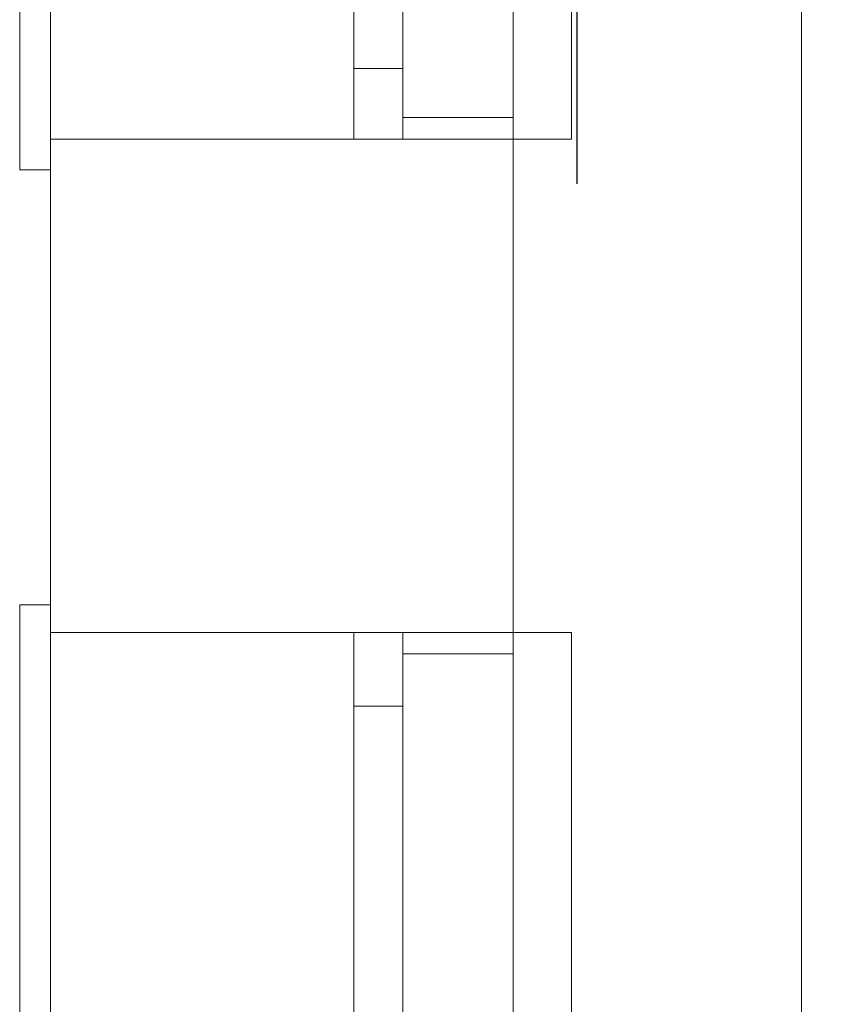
# Model space of a CAD drawing. Header units: inches. Extents: x -1441 to 3871, y -4351 to 2413.
# Tile 193 of 256: x -1080 to -969, y 1208 to 1344. Entities that reach past the tile are written whole.
import ezdxf

# ---------------------------------------------------------------- set-up
doc = ezdxf.new("R2010")
doc.units = ezdxf.units.IN
doc.header["$MEASUREMENT"] = 0
doc.layers.add('at_Entity', color=7, linetype='Continuous')
doc.layers.add('at_Rect', color=7, linetype='Continuous')
doc.dimstyles.get("Standard").update_dxf_attribs({"dimtxt": 0.18, "dimasz": 0.18, "dimexe": 0.18, "dimexo": 0.0625, "dimgap": 0.09, "dimtad": 0, "dimtih": 1, "dimtoh": 1, "dimdec": 4, "dimzin": 0, "dimdsep": 46, "dimtxsty": 'Standard', "dimcen": 0.09, "dimadec": 0, "dimazin": 0, "dimtfac": 1, "dimtdec": 4, "dimtofl": 0, "dimtmove": 0, "dimatfit": 3, "dimfxl": 1, "dimtolj": 1, "dimtzin": 0, "dimarcsym": 0})

# ---------------------------------------------------------------- blocks, each defined once
blk = doc.blocks.new('*D7')
at = {"color": 0, "lineweight": -2, "transparency": 16777216}
for p, q in [((-1002.78, 1320.92), (-1002.78, 1365.45)), ((-1002.6, 1365.27), (-988.13, 1365.27)), ((-875.13, 1365.27), (-881.28, 1365.27)), ((-874.95, 1321.35), (-874.95, 1365.45))]:
    blk.add_line(p, q, dxfattribs=at)
at = {"color": 0, "transparency": 16777216}
for points in [[(-1002.6, 1365.3), (-1002.6, 1365.24), (-1002.78, 1365.27)], [(-875.13, 1365.3), (-875.13, 1365.24), (-874.95, 1365.27)]]:
    blk.add_solid(points, dxfattribs=at)
at = {"layer": 'Defpoints', "color": 0, "transparency": 16777216}
for p in [(-1002.78, 1365.27), (-1002.78, 1320.86), (-874.95, 1321.29)]:
    blk.add_point(p, dxfattribs=at)
at = {"color": 0, "transparency": 16777216, "insert": (-934.71, 1365.27), "char_height": 20, "attachment_point": 5}
blk.add_mtext('\\A1;127 cm', dxfattribs=at)

msp = doc.modelspace()

# ---------------------------------------------------------------- linework, layer by layer
at = {"layer": 'at_Entity', "color": 7, "lineweight": 15}
for p, q in [((-1075.51755, 750.96251), (-1075.51755, 1625.90861)), ((-1011.60083, 795.85233), (-1011.60083, 1581.06649)), ((-971.8106, 1575.10344), (-971.8106, 801.33834)), ((-1079.75131, 1322.84266), (-1079.75131, 1468.86578)), ((-1075.51755, 1322.84266), (-1075.51755, 1468.86578)), ((-1011.60083, 1327.08835), (-1011.60083, 1465.04943)), ((-1003.55787, 1465.04943), (-1003.55787, 1327.08835)), ((-1033.61163, 1336.82004), (-1033.61163, 1454.88839)), ((-1026.84238, 1336.82004), (-1026.84238, 1454.88839)), ((-1026.84238, 1330.04602), (-1011.60083, 1330.04602)), ((-1075.51755, 1327.08835), (-1011.60083, 1327.08835)), ((-1026.84238, 1327.08835), (-1075.51755, 1327.08835)), ((-1003.55787, 1327.08835), (-1011.60083, 1327.08835)), ((-1075.51755, 1322.84266), (-1079.75131, 1322.84266)), ((-1079.75131, 1116.71202), (-1079.75131, 1262.73514)), ((-1079.75131, 1262.73514), (-1075.51755, 1262.73514)), ((-1075.51755, 1116.71202), (-1075.51755, 1262.73514)), ((-1075.51755, 1258.91879), (-1011.60083, 1258.91879)), ((-1026.84238, 1258.91879), (-1075.51755, 1258.91879)), ((-1011.60083, 1258.91879), (-1003.55787, 1258.91879)), ((-1011.60083, 1120.91), (-1011.60083, 1258.91879)), ((-1003.55787, 1258.91879), (-1003.55787, 1120.91)), ((-1026.84238, 1255.96111), (-1011.60083, 1255.96111)), ((-1033.61163, 1130.6417), (-1033.61163, 1248.75775)), ((-1026.84238, 1130.6417), (-1026.84238, 1248.75775))]:
    msp.add_line(p, q, dxfattribs=at)
at = {"layer": 'at_Rect', "color": 7, "lineweight": 15}
for p, q in [((-1026.83985, 1336.82491), (-1033.61163, 1336.82491)), ((-1033.61163, 1327.08835), (-1033.61163, 1336.82491)), ((-1026.83985, 1336.82491), (-1026.83985, 1327.08835)), ((-1033.61163, 1327.08835), (-1026.83985, 1327.08835)), ((-1026.83985, 1258.91731), (-1033.61163, 1258.91731)), ((-1033.61163, 1248.75775), (-1033.61163, 1258.91731)), ((-1026.83985, 1258.91731), (-1026.83985, 1248.75775)), ((-1033.61163, 1248.75775), (-1026.83985, 1248.75775))]:
    msp.add_line(p, q, dxfattribs=at)

# ---------------------------------------------------------------- dimensions: what is measured, and where the dimension line sits
dim = msp.add_linear_dim(base=(-1002.77898, 1365.2703), p1=(-874.94555, 1321.29166), p2=(-1002.77898, 1320.86232), text='127 cm', dimstyle='Standard', override={"dimtxt": 20})
dim.commit()
dim.dimension.update_dxf_attribs({"geometry": '*D7', "text_midpoint": (-934.70634, 1365.2703), "dimtype": 160})

doc.saveas('drawing.dxf')
